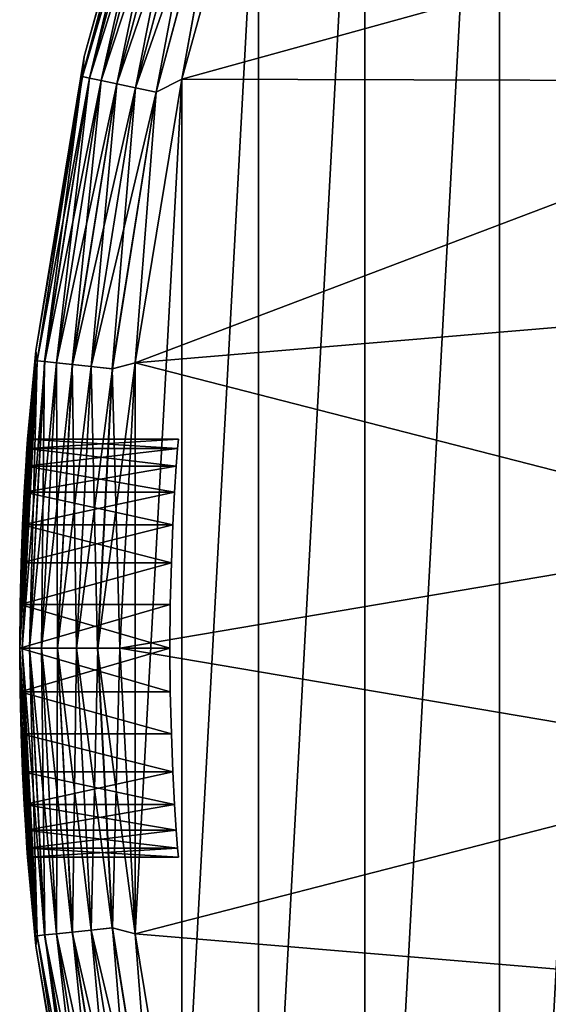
# Model space of a CAD drawing. Header units: metres. Extents: x -28 to 237, y -27 to 27.
# Tile 11 of 51: x -27.5 to -22.22, y -3.56 to 6.28. Entities that reach past the tile are written whole.
import ezdxf

# ---------------------------------------------------------------- set-up
doc = ezdxf.new("R2010")
doc.units = ezdxf.units.M
doc.layers.add('solid_10151043_XXX', color=7, linetype='CONTINUOUS')

msp = doc.modelspace()

# ---------------------------------------------------------------- linework, layer by layer
at = {"layer": 'solid_10151043_XXX'}
for points in [[(-21.101072, 16.031057, -10.5), (-21.101072, -16.031057, -10.5), (-22.711102, -13.654884, -10.5)], [(-22.711102, 13.654884, -10.5), (-21.101072, 16.031057, -10.5), (-22.711102, -13.654884, -10.5)], [(-22.711102, 13.654884, -10.5), (-22.711102, -13.654884, -10.5), (-24.054819, -11.118259, -10.5)], [(-24.054819, 11.118259, -10.5), (-22.711102, 13.654884, -10.5), (-24.054819, -11.118259, -10.5)], [(-24.054819, 11.118259, -10.5), (-24.054819, -11.118259, -10.5), (-25.115917, -8.452258, -10.5)], [(-25.115917, 8.452258, -10.5), (-24.054819, 11.118259, -10.5), (-25.115917, -8.452258, -10.5)], [(-26.060463, 8.780792, -1), (-26.060463, 8.780792, -9.5), (-26.857065, 5.911687, -9.5)], [(-26.130445, 8.490296, -9.721427), (-26.857065, 5.911687, -9.5), (-26.060463, 8.780792, -9.5)], [(-26.857065, 5.911687, -1), (-26.060463, 8.780792, -1), (-26.857065, 5.911687, -9.5)], [(-26.130209, 8.49022, -0.777479), (-26.060463, 8.780792, -1), (-26.857065, 5.911687, -1)], [(-26.874779, 5.71241, -9.721427), (-26.857065, 5.911687, -9.5), (-26.130445, 8.490296, -9.721427)], [(-26.874779, 5.71241, -9.721427), (-26.130445, 8.490296, -9.721427), (-26.802572, 5.697062, -9.933075)], [(-26.874535, 5.712359, -0.777479), (-26.130209, 8.49022, -0.777479), (-26.857065, 5.911687, -1)], [(-26.059778, 8.467335, -0.565914), (-26.130209, 8.49022, -0.777479), (-26.874535, 5.712359, -0.777479)], [(-26.802097, 5.696961, -0.565914), (-26.059778, 8.467335, -0.565914), (-26.874535, 5.712359, -0.777479)], [(-26.130445, 8.490296, -9.721427), (-26.06024, 8.467485, -9.933075), (-26.802572, 5.697062, -9.933075)], [(-26.802572, 5.697062, -9.933075), (-26.06024, 8.467485, -9.933075), (-26.686068, 5.672299, -10.122963)], [(-25.946297, 8.430463, -0.376159), (-26.059778, 8.467335, -0.565914), (-26.802097, 5.696961, -0.565914)], [(-26.06024, 8.467485, -9.933075), (-25.946962, 8.430679, -10.122963), (-26.686068, 5.672299, -10.122963)], [(-26.685385, 5.672153, -0.376159), (-25.946297, 8.430463, -0.376159), (-26.802097, 5.696961, -0.565914)], [(-26.686068, 5.672299, -10.122963), (-25.946962, 8.430679, -10.122963), (-26.53112, 5.639364, -10.281551)], [(-25.795471, 8.381456, -0.217749), (-25.946297, 8.430463, -0.376159), (-26.685385, 5.672153, -0.376159)], [(-26.530262, 5.639181, -0.217749), (-25.795471, 8.381456, -0.217749), (-26.685385, 5.672153, -0.376159)], [(-25.946962, 8.430679, -10.122963), (-25.796305, 8.381728, -10.281551), (-26.53112, 5.639364, -10.281551)], [(-26.53112, 5.639364, -10.281551), (-25.796305, 8.381728, -10.281551), (-26.345512, 5.599911, -10.400871)], [(-25.614876, 8.322778, -0.098642), (-25.795471, 8.381456, -0.217749), (-26.530262, 5.639181, -0.217749)], [(-25.796305, 8.381728, -10.281551), (-25.615837, 8.323091, -10.400871), (-26.345512, 5.599911, -10.400871)], [(-25.115917, 8.452258), (-25.882881, 5.685635), (-18.143061, 7.826153)], [(-25.115917, 8.452258, -10.5), (-25.115917, -8.452258, -10.5), (-25.882881, -5.685635, -10.5)], [(-25.882881, 5.685635, -10.5), (-25.115917, 8.452258, -10.5), (-25.882881, -5.685635, -10.5)], [(-25.414627, 8.257713, -10.474928), (-25.115917, 8.452258, -10.5), (-25.882881, 5.685635, -10.5)], [(-25.413588, 8.257375, -0.024823), (-25.882881, 5.685635), (-25.115917, 8.452258)], [(-26.344522, 5.599701, -0.098642), (-25.614876, 8.322778, -0.098642), (-26.530262, 5.639181, -0.217749)], [(-26.345512, 5.599911, -10.400871), (-25.615837, 8.323091, -10.400871), (-26.138569, 5.555924, -10.474928)], [(-25.413588, 8.257375, -0.024823), (-25.614876, 8.322778, -0.098642), (-26.344522, 5.599701, -0.098642)], [(-25.615837, 8.323091, -10.400871), (-25.414627, 8.257713, -10.474928), (-26.138569, 5.555924, -10.474928)], [(-26.137499, 5.555697, -0.024823), (-25.413588, 8.257375, -0.024823), (-26.344522, 5.599701, -0.098642)], [(-26.138569, 5.555924, -10.474928), (-25.414627, 8.257713, -10.474928), (-25.882881, 5.685635, -10.5)], [(-26.137499, 5.555697, -0.024823), (-25.882881, 5.685635), (-25.413588, 8.257375, -0.024823)], [(-25.882881, 5.685635), (-18.928946, 5.666954), (-18.143061, 7.826153)], [(-26.857065, 5.911687, -1), (-26.857065, 5.911687, -9.5), (-27.338795, 2.973273, -9.5)], [(-26.874779, 5.71241, -9.721427), (-27.338795, 2.973273, -9.5), (-26.857065, 5.911687, -9.5)], [(-27.338795, 2.973273, -1), (-26.857065, 5.911687, -1), (-27.338795, 2.973273, -9.5)], [(-26.874535, 5.712359, -0.777479), (-26.857065, 5.911687, -1), (-27.338795, 2.973273, -1)], [(-27.324665, 2.871938, -9.721427), (-27.338795, 2.973273, -9.5), (-26.874779, 5.71241, -9.721427)], [(-27.324417, 2.871912, -0.777479), (-26.874535, 5.712359, -0.777479), (-27.338795, 2.973273, -1)], [(-27.324665, 2.871938, -9.721427), (-26.874779, 5.71241, -9.721427), (-27.251251, 2.864222, -9.933075)], [(-26.802097, 5.696961, -0.565914), (-26.874535, 5.712359, -0.777479), (-27.324417, 2.871912, -0.777479)], [(-26.874779, 5.71241, -9.721427), (-26.802572, 5.697062, -9.933075), (-27.251251, 2.864222, -9.933075)], [(-27.250767, 2.864171, -0.565914), (-26.802097, 5.696961, -0.565914), (-27.324417, 2.871912, -0.777479)], [(-27.251251, 2.864222, -9.933075), (-26.802572, 5.697062, -9.933075), (-27.132795, 2.851772, -10.122963)], [(-26.685385, 5.672153, -0.376159), (-26.802097, 5.696961, -0.565914), (-27.250767, 2.864171, -0.565914)], [(-27.132101, 2.851699, -0.376159), (-26.685385, 5.672153, -0.376159), (-27.250767, 2.864171, -0.565914)], [(-26.802572, 5.697062, -9.933075), (-26.686068, 5.672299, -10.122963), (-27.132795, 2.851772, -10.122963)], [(-27.132795, 2.851772, -10.122963), (-26.686068, 5.672299, -10.122963), (-26.975254, 2.835213, -10.281551)], [(-26.530262, 5.639181, -0.217749), (-26.685385, 5.672153, -0.376159), (-27.132101, 2.851699, -0.376159)], [(-26.97438, 2.835122, -0.217749), (-26.530262, 5.639181, -0.217749), (-27.132101, 2.851699, -0.376159)], [(-26.686068, 5.672299, -10.122963), (-26.53112, 5.639364, -10.281551), (-26.975254, 2.835213, -10.281551)], [(-26.975254, 2.835213, -10.281551), (-26.53112, 5.639364, -10.281551), (-26.786539, 2.815379, -10.400871)], [(-26.344522, 5.599701, -0.098642), (-26.530262, 5.639181, -0.217749), (-26.97438, 2.835122, -0.217749)], [(-26.53112, 5.639364, -10.281551), (-26.345512, 5.599911, -10.400871), (-26.786539, 2.815379, -10.400871)], [(-25.882881, 5.685635), (-26.345905, 2.853637), (-18.928946, 5.666954)], [(-25.882881, 5.685635, -10.5), (-25.882881, -5.685635, -10.5), (-26.345905, -2.853637, -10.5)], [(-26.345905, 2.853637, -10.5), (-25.882881, 5.685635, -10.5), (-26.345905, -2.853637, -10.5)], [(-26.138569, 5.555924, -10.474928), (-25.882881, 5.685635, -10.5), (-26.345905, 2.853637, -10.5)], [(-26.137499, 5.555697, -0.024823), (-26.345905, 2.853637), (-25.882881, 5.685635)], [(-26.345905, 2.853637), (-19.458847, 3.43112), (-18.928946, 5.666954)], [(-26.785532, 2.815273, -0.098642), (-26.344522, 5.599701, -0.098642), (-26.97438, 2.835122, -0.217749)], [(-26.786539, 2.815379, -10.400871), (-26.345512, 5.599911, -10.400871), (-26.576132, 2.793264, -10.474928)], [(-26.137499, 5.555697, -0.024823), (-26.344522, 5.599701, -0.098642), (-26.785532, 2.815273, -0.098642)], [(-26.575045, 2.79315, -0.024823), (-26.137499, 5.555697, -0.024823), (-26.785532, 2.815273, -0.098642)], [(-26.345512, 5.599911, -10.400871), (-26.138569, 5.555924, -10.474928), (-26.576132, 2.793264, -10.474928)], [(-26.576132, 2.793264, -10.474928), (-26.138569, 5.555924, -10.474928), (-26.345905, 2.853637, -10.5)], [(-26.575045, 2.79315, -0.024823), (-26.345905, 2.853637), (-26.137499, 5.555697, -0.024823)], [(-26.345905, 2.853637), (-19.725603, 1.148885), (-19.458847, 3.43112)], [(-27.338795, 2.973273, -1), (-27.5, 0, -1.9), (-27.5, 0, -1)], [(-27.49654, 0.436197, -1.945801), (-27.5, 0, -1.9), (-27.338795, 2.973273, -1)], [(-27.324417, 2.871912, -0.777479), (-27.338795, 2.973273, -1), (-27.5, 0, -1)], [(-27.42737, 1.997347, -4.648537), (-27.338795, 2.973273, -9.5), (-27.5, 0, -9.5)], [(-27.475178, 0, -9.721427), (-27.5, 0, -9.5), (-27.338795, 2.973273, -9.5)], [(-27.486748, 0.853643, -2.08133), (-27.49654, 0.436197, -1.945801), (-27.338795, 2.973273, -1)], [(-27.472294, 1.234124, -2.300901), (-27.486748, 0.853643, -2.08133), (-27.338795, 2.973273, -1)], [(-27.324665, 2.871938, -9.721427), (-27.475178, 0, -9.721427), (-27.338795, 2.973273, -9.5)], [(-27.455673, 1.560755, -2.594993), (-27.472294, 1.234124, -2.300901), (-27.338795, 2.973273, -1)], [(-27.439775, 1.818978, -2.95056), (-27.455673, 1.560755, -2.594993), (-27.338795, 2.973273, -1)], [(-27.427362, 1.997439, -3.35174), (-27.439775, 1.818978, -2.95056), (-27.338795, 2.973273, -1)], [(-27.42737, 1.997347, -4.648537), (-27.338795, 2.973273, -1), (-27.338795, 2.973273, -9.5)], [(-27.42737, 1.997347, -4.648537), (-27.420578, 2.088506, -4.219416), (-27.338795, 2.973273, -1)], [(-27.420576, 2.088538, -3.780885), (-27.427362, 1.997439, -3.35174), (-27.338795, 2.973273, -1)], [(-27.420578, 2.088506, -4.219416), (-27.420576, 2.088538, -3.780885), (-27.338795, 2.973273, -1)], [(-27.324417, 2.871912, -0.777479), (-27.5, 0, -1), (-27.474928, 0, -0.777479)], [(-27.324665, 2.871938, -9.721427), (-27.401358, 0, -9.933075), (-27.475178, 0, -9.721427)], [(-27.250767, 2.864171, -0.565914), (-27.324417, 2.871912, -0.777479), (-27.474928, 0, -0.777479)], [(-27.250767, 2.864171, -0.565914), (-27.474928, 0, -0.777479), (-27.400871, 0, -0.565914)], [(-27.324665, 2.871938, -9.721427), (-27.251251, 2.864222, -9.933075), (-27.401358, 0, -9.933075)], [(-27.251251, 2.864222, -9.933075), (-27.282251, 0, -10.122963), (-27.401358, 0, -9.933075)], [(-27.132101, 2.851699, -0.376159), (-27.250767, 2.864171, -0.565914), (-27.400871, 0, -0.565914)], [(-27.251251, 2.864222, -9.933075), (-27.132795, 2.851772, -10.122963), (-27.282251, 0, -10.122963)], [(-26.721426, 0, -0.024823), (-26.5, 0), (-26.345905, 2.853637)], [(-26.575045, 2.79315, -0.024823), (-26.721426, 0, -0.024823), (-26.345905, 2.853637)], [(-26.576132, 2.793264, -10.474928), (-26.345905, 2.853637, -10.5), (-26.5, 0, -10.5)], [(-26.345905, 2.853637), (-26.5, 0), (-19.725603, 1.148885)], [(-26.345905, 2.853637, -10.5), (-26.345905, -2.853637, -10.5), (-26.5, 0, -10.5)], [(-27.132101, 2.851699, -0.376159), (-27.400871, 0, -0.565914), (-27.281551, 0, -0.376159)], [(-27.132795, 2.851772, -10.122963), (-27.12384, 0, -10.281551), (-27.282251, 0, -10.122963)], [(-26.97438, 2.835122, -0.217749), (-27.132101, 2.851699, -0.376159), (-27.281551, 0, -0.376159)], [(-26.97438, 2.835122, -0.217749), (-27.281551, 0, -0.376159), (-27.122963, 0, -0.217749)], [(-27.132795, 2.851772, -10.122963), (-26.975254, 2.835213, -10.281551), (-27.12384, 0, -10.281551)], [(-26.975254, 2.835213, -10.281551), (-26.934086, 0, -10.400871), (-27.12384, 0, -10.281551)], [(-26.785532, 2.815273, -0.098642), (-26.97438, 2.835122, -0.217749), (-27.122963, 0, -0.217749)], [(-26.785532, 2.815273, -0.098642), (-27.122963, 0, -0.217749), (-26.933075, 0, -0.098642)], [(-26.975254, 2.835213, -10.281551), (-26.786539, 2.815379, -10.400871), (-26.934086, 0, -10.400871)], [(-26.786539, 2.815379, -10.400871), (-26.722521, 0, -10.474928), (-26.934086, 0, -10.400871)], [(-26.575045, 2.79315, -0.024823), (-26.785532, 2.815273, -0.098642), (-26.933075, 0, -0.098642)], [(-26.575045, 2.79315, -0.024823), (-26.933075, 0, -0.098642), (-26.721426, 0, -0.024823)], [(-26.786539, 2.815379, -10.400871), (-26.576132, 2.793264, -10.474928), (-26.722521, 0, -10.474928)], [(-26.576132, 2.793264, -10.474928), (-26.5, 0, -10.5), (-26.722521, 0, -10.474928)], [(-25.923162, 1.997436, -4.648268), (-27.420578, 2.088506, -4.219416), (-27.42737, 1.997347, -4.648537)], [(-25.915983, 2.088523, -3.780751), (-27.427362, 1.997439, -3.35174), (-27.420576, 2.088538, -3.780885)], [(-25.915983, 2.088523, -3.780751), (-25.923164, 1.997419, -3.351681), (-27.427362, 1.997439, -3.35174)], [(-25.915981, 2.088529, -4.219193), (-27.420576, 2.088538, -3.780885), (-27.420578, 2.088506, -4.219416)], [(-25.923162, 1.997436, -4.648268), (-25.915981, 2.088529, -4.219193), (-27.420578, 2.088506, -4.219416)], [(-25.915981, 2.088529, -4.219193), (-25.915983, 2.088523, -3.780751), (-27.420576, 2.088538, -3.780885)], [(-25.923162, 1.997436, -4.648268), (-25.923164, 1.997419, -3.351681), (-25.915983, 2.088523, -3.780751)], [(-25.923162, 1.997436, -4.648268), (-25.915983, 2.088523, -3.780751), (-25.915981, 2.088529, -4.219193)], [(-27.439785, 1.81884, -5.049673), (-27.42737, 1.997347, -4.648537), (-27.5, 0, -9.5)], [(-25.936298, 1.818982, -5.049431), (-27.42737, 1.997347, -4.648537), (-27.439785, 1.81884, -5.049673)], [(-25.923164, 1.997419, -3.351681), (-27.439775, 1.818978, -2.95056), (-27.427362, 1.997439, -3.35174)], [(-25.923164, 1.997419, -3.351681), (-25.936298, 1.818957, -2.950526), (-27.439775, 1.818978, -2.95056)], [(-25.936298, 1.818982, -5.049431), (-25.923162, 1.997436, -4.648268), (-27.42737, 1.997347, -4.648537)], [(-25.936298, 1.818982, -5.049431), (-25.923164, 1.997419, -3.351681), (-25.923162, 1.997436, -4.648268)], [(-25.936298, 1.818982, -5.049431), (-25.936298, 1.818957, -2.950526), (-25.923164, 1.997419, -3.351681)], [(-27.455683, 1.560595, -5.405182), (-27.439785, 1.81884, -5.049673), (-27.5, 0, -9.5)], [(-25.953119, 1.560742, -5.405022), (-27.439785, 1.81884, -5.049673), (-27.455683, 1.560595, -5.405182)], [(-25.936298, 1.818957, -2.950526), (-27.455673, 1.560755, -2.594993), (-27.439775, 1.818978, -2.95056)], [(-25.936298, 1.818957, -2.950526), (-25.953121, 1.560712, -2.594946), (-27.455673, 1.560755, -2.594993)], [(-25.953119, 1.560742, -5.405022), (-25.936298, 1.818982, -5.049431), (-27.439785, 1.81884, -5.049673)], [(-25.953119, 1.560742, -5.405022), (-25.953121, 1.560712, -2.594946), (-25.936298, 1.818957, -2.950526)], [(-25.953119, 1.560742, -5.405022), (-25.936298, 1.818957, -2.950526), (-25.936298, 1.818982, -5.049431)], [(-27.472301, 1.233966, -5.699212), (-27.455683, 1.560595, -5.405182), (-27.5, 0, -9.5)], [(-25.970701, 1.234073, -5.699136), (-27.455683, 1.560595, -5.405182), (-27.472301, 1.233966, -5.699212)], [(-25.953121, 1.560712, -2.594946), (-27.472294, 1.234124, -2.300901), (-27.455673, 1.560755, -2.594993)], [(-25.953121, 1.560712, -2.594946), (-25.970703, 1.234044, -2.300843), (-27.472294, 1.234124, -2.300901)], [(-25.970701, 1.234073, -5.699136), (-25.953119, 1.560742, -5.405022), (-27.455683, 1.560595, -5.405182)], [(-25.970701, 1.234073, -5.699136), (-25.970703, 1.234044, -2.300843), (-25.953121, 1.560712, -2.594946)], [(-25.970701, 1.234073, -5.699136), (-25.953121, 1.560712, -2.594946), (-25.953119, 1.560742, -5.405022)], [(-27.486752, 0.853513, -5.918726), (-27.472301, 1.233966, -5.699212), (-27.5, 0, -9.5)], [(-25.985989, 0.85357, -5.918703), (-27.472301, 1.233966, -5.699212), (-27.486752, 0.853513, -5.918726)], [(-25.970703, 1.234044, -2.300843), (-27.486748, 0.853643, -2.08133), (-27.472294, 1.234124, -2.300901)], [(-25.970703, 1.234044, -2.300843), (-25.985989, 0.853545, -2.081287), (-27.486748, 0.853643, -2.08133)], [(-25.985989, 0.85357, -5.918703), (-25.970701, 1.234073, -5.699136), (-27.472301, 1.233966, -5.699212)], [(-25.985989, 0.85357, -5.918703), (-25.970703, 1.234044, -2.300843), (-25.970701, 1.234073, -5.699136)], [(-25.985989, 0.85357, -5.918703), (-25.985989, 0.853545, -2.081287), (-25.970703, 1.234044, -2.300843)], [(-26.5, 0), (-19.725603, -1.148885), (-19.725603, 1.148885)], [(-27.496542, 0.436122, -6.054214), (-27.486752, 0.853513, -5.918726), (-27.5, 0, -9.5)], [(-25.985989, 0.85357, -5.918703), (-27.486752, 0.853513, -5.918726), (-27.496542, 0.436122, -6.054214)], [(-25.996344, 0.436146, -6.054209), (-25.985989, 0.85357, -5.918703), (-27.496542, 0.436122, -6.054214)], [(-25.985989, 0.853545, -2.081287), (-27.49654, 0.436197, -1.945801), (-27.486748, 0.853643, -2.08133)], [(-25.985989, 0.853545, -2.081287), (-25.996344, 0.436132, -1.945788), (-27.49654, 0.436197, -1.945801)], [(-25.996344, 0.436146, -6.054209), (-25.985989, 0.853545, -2.081287), (-25.985989, 0.85357, -5.918703)], [(-25.996344, 0.436146, -6.054209), (-25.996344, 0.436132, -1.945788), (-25.985989, 0.853545, -2.081287)], [(-26, 0, -1.9), (-27.5, 0, -1.9), (-27.49654, 0.436197, -1.945801)], [(-25.996344, 0.436146, -6.054209), (-27.496542, 0.436122, -6.054214), (-27.5, 0, -6.1)], [(-26, 0, -6.1), (-25.996344, 0.436146, -6.054209), (-27.5, 0, -6.1)], [(-27.496542, 0.436122, -6.054214), (-27.5, 0, -9.5), (-27.5, 0, -6.1)], [(-25.996344, 0.436132, -1.945788), (-26, 0, -1.9), (-27.49654, 0.436197, -1.945801)], [(-26, 0, -6.1), (-25.996344, 0.436132, -1.945788), (-25.996344, 0.436146, -6.054209)], [(-26, 0, -6.1), (-26, 0, -1.9), (-25.996344, 0.436132, -1.945788)], [(-25.996344, -0.436141, -1.945789), (-27.5, 0, -1.9), (-26, 0, -1.9)], [(-27.474928, 0, -0.777479), (-27.5, 0, -1), (-27.338795, -2.973273, -1)], [(-27.324665, -2.871938, -9.721427), (-27.5, 0, -9.5), (-27.475178, 0, -9.721427)], [(-26, 0, -6.1), (-27.5, 0, -6.1), (-27.49654, -0.436191, -6.0542)], [(-25.996344, -0.436141, -6.054211), (-26, 0, -6.1), (-27.49654, -0.436191, -6.0542)], [(-27.475178, 0, -9.721427), (-27.401358, 0, -9.933075), (-27.251251, -2.864222, -9.933075)], [(-27.324665, -2.871938, -9.721427), (-27.475178, 0, -9.721427), (-27.251251, -2.864222, -9.933075)], [(-27.324417, -2.871912, -0.777479), (-27.474928, 0, -0.777479), (-27.338795, -2.973273, -1)], [(-27.400871, 0, -0.565914), (-27.474928, 0, -0.777479), (-27.324417, -2.871912, -0.777479)], [(-27.401358, 0, -9.933075), (-27.282251, 0, -10.122963), (-27.132795, -2.851772, -10.122963)], [(-27.251251, -2.864222, -9.933075), (-27.401358, 0, -9.933075), (-27.132795, -2.851772, -10.122963)], [(-27.250767, -2.864171, -0.565914), (-27.400871, 0, -0.565914), (-27.324417, -2.871912, -0.777479)], [(-27.281551, 0, -0.376159), (-27.400871, 0, -0.565914), (-27.250767, -2.864171, -0.565914)], [(-27.282251, 0, -10.122963), (-27.12384, 0, -10.281551), (-26.975254, -2.835213, -10.281551)], [(-27.132795, -2.851772, -10.122963), (-27.282251, 0, -10.122963), (-26.975254, -2.835213, -10.281551)], [(-27.132101, -2.851699, -0.376159), (-27.281551, 0, -0.376159), (-27.250767, -2.864171, -0.565914)], [(-27.122963, 0, -0.217749), (-27.281551, 0, -0.376159), (-27.132101, -2.851699, -0.376159)], [(-26.97438, -2.835122, -0.217749), (-27.122963, 0, -0.217749), (-27.132101, -2.851699, -0.376159)], [(-27.12384, 0, -10.281551), (-26.934086, 0, -10.400871), (-26.786539, -2.815379, -10.400871)], [(-26.975254, -2.835213, -10.281551), (-27.12384, 0, -10.281551), (-26.786539, -2.815379, -10.400871)], [(-26.933075, 0, -0.098642), (-27.122963, 0, -0.217749), (-26.97438, -2.835122, -0.217749)], [(-26.785532, -2.815273, -0.098642), (-26.933075, 0, -0.098642), (-26.97438, -2.835122, -0.217749)], [(-26.934086, 0, -10.400871), (-26.722521, 0, -10.474928), (-26.576132, -2.793264, -10.474928)], [(-26.786539, -2.815379, -10.400871), (-26.934086, 0, -10.400871), (-26.576132, -2.793264, -10.474928)], [(-26.721426, 0, -0.024823), (-26.933075, 0, -0.098642), (-26.785532, -2.815273, -0.098642)], [(-26.575045, -2.79315, -0.024823), (-26.721426, 0, -0.024823), (-26.785532, -2.815273, -0.098642)], [(-26.722521, 0, -10.474928), (-26.5, 0, -10.5), (-26.345905, -2.853637, -10.5)], [(-26.576132, -2.793264, -10.474928), (-26.722521, 0, -10.474928), (-26.345905, -2.853637, -10.5)], [(-26.575045, -2.79315, -0.024823), (-26.5, 0), (-26.721426, 0, -0.024823)], [(-25.996344, -0.436141, -6.054211), (-26, 0, -1.9), (-26, 0, -6.1)], [(-25.996344, -0.436141, -1.945789), (-26, 0, -1.9), (-25.996344, -0.436141, -6.054211)], [(-27.496542, -0.43613, -1.945788), (-27.5, 0, -1), (-27.5, 0, -1.9)], [(-25.996344, -0.436141, -1.945789), (-27.496542, -0.43613, -1.945788), (-27.5, 0, -1.9)], [(-27.455683, -1.560614, -2.59484), (-27.338795, -2.973273, -1), (-27.5, 0, -1)], [(-27.4723, -1.233985, -2.300802), (-27.455683, -1.560614, -2.59484), (-27.5, 0, -1)], [(-27.486752, -0.853528, -2.08128), (-27.4723, -1.233985, -2.300802), (-27.5, 0, -1)], [(-27.496542, -0.43613, -1.945788), (-27.486752, -0.853528, -2.08128), (-27.5, 0, -1)], [(-27.5, 0, -6.1), (-27.5, 0, -9.5), (-27.338795, -2.973273, -9.5)], [(-27.324665, -2.871938, -9.721427), (-27.338795, -2.973273, -9.5), (-27.5, 0, -9.5)], [(-27.49654, -0.436191, -6.0542), (-27.5, 0, -6.1), (-27.338795, -2.973273, -9.5)], [(-26.575045, -2.79315, -0.024823), (-26.345905, -2.853637), (-26.5, 0)], [(-26.345905, -2.853637), (-19.725603, -1.148885), (-26.5, 0)], [(-25.985989, -0.85356, -2.081293), (-27.486752, -0.853528, -2.08128), (-27.496542, -0.43613, -1.945788)], [(-25.996344, -0.436141, -1.945789), (-25.985989, -0.85356, -2.081293), (-27.496542, -0.43613, -1.945788)], [(-25.985989, -0.85356, -5.918707), (-25.996344, -0.436141, -6.054211), (-27.49654, -0.436191, -6.0542)], [(-27.486748, -0.853633, -5.918674), (-27.49654, -0.436191, -6.0542), (-27.338795, -2.973273, -9.5)], [(-25.985989, -0.85356, -5.918707), (-27.49654, -0.436191, -6.0542), (-27.486748, -0.853633, -5.918674)], [(-25.996344, -0.436141, -1.945789), (-25.996344, -0.436141, -6.054211), (-25.985989, -0.85356, -5.918707)], [(-25.996344, -0.436141, -1.945789), (-25.985989, -0.85356, -5.918707), (-25.985989, -0.85356, -2.081293)], [(-25.970701, -1.234061, -2.300855), (-27.4723, -1.233985, -2.300802), (-27.486752, -0.853528, -2.08128)], [(-25.985989, -0.85356, -2.081293), (-25.970701, -1.234061, -2.300855), (-27.486752, -0.853528, -2.08128)], [(-25.970701, -1.234061, -5.699145), (-25.985989, -0.85356, -5.918707), (-27.486748, -0.853633, -5.918674)], [(-27.472294, -1.234113, -5.699107), (-27.486748, -0.853633, -5.918674), (-27.338795, -2.973273, -9.5)], [(-25.970701, -1.234061, -5.699145), (-27.486748, -0.853633, -5.918674), (-27.472294, -1.234113, -5.699107)], [(-25.985989, -0.85356, -2.081293), (-25.985989, -0.85356, -5.918707), (-25.970701, -1.234061, -5.699145)], [(-25.985989, -0.85356, -2.081293), (-25.970701, -1.234061, -5.699145), (-25.970701, -1.234061, -2.300855)], [(-26.345905, -2.853637), (-19.458847, -3.43112), (-19.725603, -1.148885)], [(-25.970701, -1.234061, -2.300855), (-27.455683, -1.560614, -2.59484), (-27.4723, -1.233985, -2.300802)], [(-25.953119, -1.56073, -5.405035), (-25.970701, -1.234061, -5.699145), (-27.472294, -1.234113, -5.699107)], [(-27.455675, -1.560744, -5.40502), (-27.472294, -1.234113, -5.699107), (-27.338795, -2.973273, -9.5)], [(-25.953119, -1.56073, -5.405035), (-27.472294, -1.234113, -5.699107), (-27.455675, -1.560744, -5.40502)], [(-25.970701, -1.234061, -2.300855), (-25.953119, -1.56073, -2.594965), (-27.455683, -1.560614, -2.59484)], [(-25.970701, -1.234061, -2.300855), (-25.970701, -1.234061, -5.699145), (-25.953119, -1.56073, -5.405035)], [(-25.970701, -1.234061, -2.300855), (-25.953119, -1.56073, -5.405035), (-25.953119, -1.56073, -2.594965)], [(-27.455683, -1.560614, -2.59484), (-27.439785, -1.818857, -2.950356), (-27.338795, -2.973273, -1)], [(-25.953119, -1.56073, -2.594965), (-27.439785, -1.818857, -2.950356), (-27.455683, -1.560614, -2.59484)], [(-25.936298, -1.818972, -5.049448), (-25.953119, -1.56073, -5.405035), (-27.455675, -1.560744, -5.40502)], [(-27.439777, -1.818968, -5.049456), (-27.455675, -1.560744, -5.40502), (-27.338795, -2.973273, -9.5)], [(-25.936298, -1.818972, -5.049448), (-27.455675, -1.560744, -5.40502), (-27.439777, -1.818968, -5.049456)], [(-25.953119, -1.56073, -2.594965), (-25.936298, -1.818972, -2.950552), (-27.439785, -1.818857, -2.950356)], [(-25.953119, -1.56073, -2.594965), (-25.953119, -1.56073, -5.405035), (-25.936298, -1.818972, -5.049448)], [(-25.953119, -1.56073, -2.594965), (-25.936298, -1.818972, -5.049448), (-25.936298, -1.818972, -2.950552)], [(-27.439785, -1.818857, -2.950356), (-27.427368, -1.997358, -3.351495), (-27.338795, -2.973273, -1)], [(-25.936298, -1.818972, -2.950552), (-27.427368, -1.997358, -3.351495), (-27.439785, -1.818857, -2.950356)], [(-27.427364, -1.997432, -4.648282), (-27.439777, -1.818968, -5.049456), (-27.338795, -2.973273, -9.5)], [(-25.923164, -1.997428, -4.64829), (-27.439777, -1.818968, -5.049456), (-27.427364, -1.997432, -4.648282)], [(-25.923164, -1.997428, -4.64829), (-25.936298, -1.818972, -5.049448), (-27.439777, -1.818968, -5.049456)], [(-25.936298, -1.818972, -2.950552), (-25.923164, -1.997429, -3.35171), (-27.427368, -1.997358, -3.351495)], [(-25.936298, -1.818972, -2.950552), (-25.936298, -1.818972, -5.049448), (-25.923164, -1.997428, -4.64829)], [(-25.936298, -1.818972, -2.950552), (-25.923164, -1.997428, -4.64829), (-25.923164, -1.997429, -3.35171)], [(-27.427368, -1.997358, -3.351495), (-27.420578, -2.088509, -3.780615), (-27.338795, -2.973273, -1)], [(-25.923164, -1.997429, -3.35171), (-27.420578, -2.088509, -3.780615), (-27.427368, -1.997358, -3.351495)], [(-25.915981, -2.088526, -4.21922), (-25.923164, -1.997428, -4.64829), (-27.427364, -1.997432, -4.648282)], [(-27.420576, -2.088535, -4.219142), (-27.427364, -1.997432, -4.648282), (-27.338795, -2.973273, -9.5)], [(-25.915981, -2.088526, -4.21922), (-27.427364, -1.997432, -4.648282), (-27.420576, -2.088535, -4.219142)], [(-25.923164, -1.997429, -3.35171), (-25.915981, -2.088526, -3.78078), (-27.420578, -2.088509, -3.780615)], [(-25.923164, -1.997429, -3.35171), (-25.923164, -1.997428, -4.64829), (-25.915981, -2.088526, -4.21922)], [(-25.923164, -1.997429, -3.35171), (-25.915981, -2.088526, -4.21922), (-25.915981, -2.088526, -3.78078)], [(-27.420578, -2.088509, -3.780615), (-27.338795, -2.973273, -9.5), (-27.338795, -2.973273, -1)], [(-27.420578, -2.088509, -3.780615), (-27.420576, -2.088535, -4.219142), (-27.338795, -2.973273, -9.5)], [(-25.915981, -2.088526, -3.78078), (-27.420576, -2.088535, -4.219142), (-27.420578, -2.088509, -3.780615)], [(-25.915981, -2.088526, -3.78078), (-25.915981, -2.088526, -4.21922), (-27.420576, -2.088535, -4.219142)], [(-27.251251, -2.864222, -9.933075), (-27.132795, -2.851772, -10.122963), (-26.686068, -5.672299, -10.122963)], [(-27.132101, -2.851699, -0.376159), (-27.250767, -2.864171, -0.565914), (-26.802097, -5.696961, -0.565914)], [(-27.132795, -2.851772, -10.122963), (-26.975254, -2.835213, -10.281551), (-26.53112, -5.639364, -10.281551)], [(-26.686068, -5.672299, -10.122963), (-27.132795, -2.851772, -10.122963), (-26.53112, -5.639364, -10.281551)], [(-26.97438, -2.835122, -0.217749), (-27.132101, -2.851699, -0.376159), (-26.685385, -5.672153, -0.376159)], [(-26.685385, -5.672153, -0.376159), (-27.132101, -2.851699, -0.376159), (-26.802097, -5.696961, -0.565914)], [(-26.975254, -2.835213, -10.281551), (-26.786539, -2.815379, -10.400871), (-26.345512, -5.599911, -10.400871)], [(-26.53112, -5.639364, -10.281551), (-26.975254, -2.835213, -10.281551), (-26.345512, -5.599911, -10.400871)], [(-26.785532, -2.815273, -0.098642), (-26.97438, -2.835122, -0.217749), (-26.530262, -5.639181, -0.217749)], [(-26.530262, -5.639181, -0.217749), (-26.97438, -2.835122, -0.217749), (-26.685385, -5.672153, -0.376159)], [(-26.786539, -2.815379, -10.400871), (-26.576132, -2.793264, -10.474928), (-26.138569, -5.555924, -10.474928)], [(-26.345512, -5.599911, -10.400871), (-26.786539, -2.815379, -10.400871), (-26.138569, -5.555924, -10.474928)], [(-26.575045, -2.79315, -0.024823), (-26.785532, -2.815273, -0.098642), (-26.344522, -5.599701, -0.098642)], [(-26.344522, -5.599701, -0.098642), (-26.785532, -2.815273, -0.098642), (-26.530262, -5.639181, -0.217749)], [(-26.138569, -5.555924, -10.474928), (-26.576132, -2.793264, -10.474928), (-26.345905, -2.853637, -10.5)], [(-26.137499, -5.555697, -0.024823), (-26.345905, -2.853637), (-26.575045, -2.79315, -0.024823)], [(-26.137499, -5.555697, -0.024823), (-26.575045, -2.79315, -0.024823), (-26.344522, -5.599701, -0.098642)], [(-26.874535, -5.712359, -0.777479), (-27.324417, -2.871912, -0.777479), (-27.338795, -2.973273, -1)], [(-26.874779, -5.71241, -9.721427), (-27.338795, -2.973273, -9.5), (-27.324665, -2.871938, -9.721427)], [(-27.324665, -2.871938, -9.721427), (-27.251251, -2.864222, -9.933075), (-26.802572, -5.697062, -9.933075)], [(-26.874779, -5.71241, -9.721427), (-27.324665, -2.871938, -9.721427), (-26.802572, -5.697062, -9.933075)], [(-27.250767, -2.864171, -0.565914), (-27.324417, -2.871912, -0.777479), (-26.874535, -5.712359, -0.777479)], [(-26.802572, -5.697062, -9.933075), (-27.251251, -2.864222, -9.933075), (-26.686068, -5.672299, -10.122963)], [(-26.802097, -5.696961, -0.565914), (-27.250767, -2.864171, -0.565914), (-26.874535, -5.712359, -0.777479)], [(-26.345905, -2.853637), (-25.882881, -5.685635), (-19.458847, -3.43112)], [(-26.138569, -5.555924, -10.474928), (-26.345905, -2.853637, -10.5), (-25.882881, -5.685635, -10.5)], [(-26.137499, -5.555697, -0.024823), (-25.882881, -5.685635), (-26.345905, -2.853637)], [(-26.857065, -5.911687, -9.5), (-26.857065, -5.911687, -1), (-27.338795, -2.973273, -1)], [(-26.874535, -5.712359, -0.777479), (-27.338795, -2.973273, -1), (-26.857065, -5.911687, -1)], [(-27.338795, -2.973273, -9.5), (-26.857065, -5.911687, -9.5), (-27.338795, -2.973273, -1)], [(-26.874779, -5.71241, -9.721427), (-26.857065, -5.911687, -9.5), (-27.338795, -2.973273, -9.5)], [(-25.882881, -5.685635), (-18.928946, -5.666954), (-19.458847, -3.43112)]]:
    msp.add_3dface(points, dxfattribs=at)

doc.saveas('drawing.dxf')
